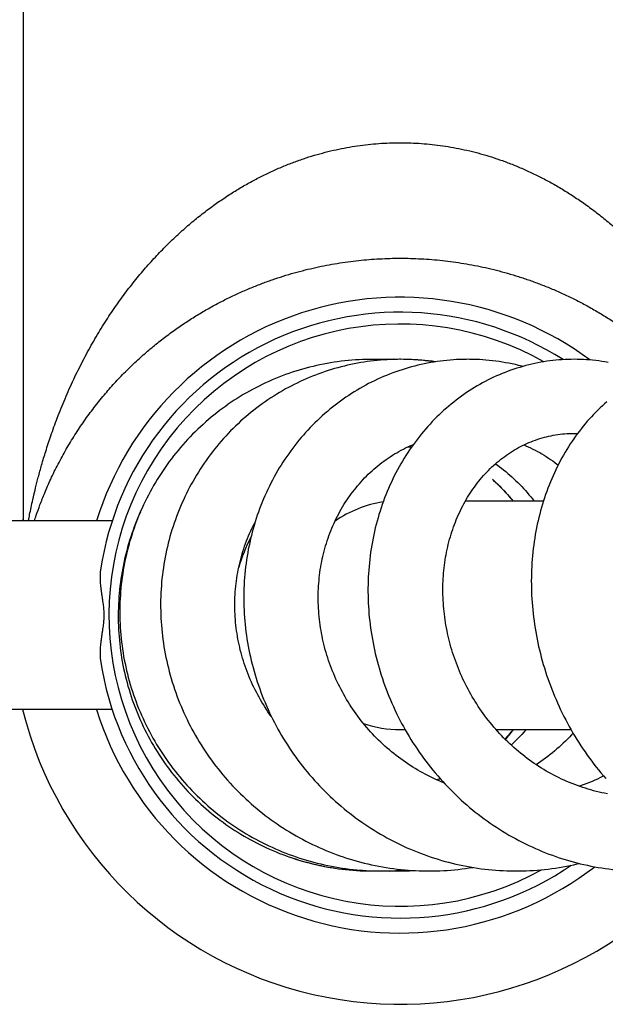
# Model space of a CAD drawing. Header units: millimetres. Extents: x 160 to 318, y 73 to 291.
# Tile 67 of 129: x 272.17 to 276.52, y 89.94 to 97.25. Entities that reach past the tile are written whole.
import ezdxf

# ---------------------------------------------------------------- set-up
doc = ezdxf.new("R2010")
doc.units = ezdxf.units.MM
doc.header["$LTSCALE"] = 30.734
doc.layers.get('0').update_dxf_attribs({"linetype": 'CONTINUOUS'})

msp = doc.modelspace()

# ---------------------------------------------------------------- linework, layer by layer
at = {"color": 7, "linetype": 'Continuous'}
for p, q in [((272.197, 98.3011), (272.197, 93.5311)), ((274.4281, 94.6961), (274.4015, 94.6907)), ((274.454, 94.701), (274.4275, 94.696)), ((274.48, 94.7055), (274.4536, 94.7009)), ((274.5061, 94.7096), (274.4797, 94.7055)), ((274.5853, 94.72), (274.5586, 94.7169)), ((274.6119, 94.7227), (274.585, 94.7199)), ((274.6386, 94.725), (274.6114, 94.7226)), ((274.6653, 94.7269), (274.6378, 94.7249)), ((274.692, 94.7285), (274.6643, 94.7269)), ((274.7174, 94.7296), (274.6908, 94.7284)), ((274.8132, 94.731), (274.8005, 94.731)), ((274.8558, 94.731), (274.8345, 94.7309)), ((274.9959, 94.7311), (274.9905, 94.7311)), ((275.0211, 94.731), (274.9959, 94.7311)), ((275.0477, 94.7304), (275.0211, 94.731)), ((275.0469, 94.7304), (275.0243, 94.7308)), ((275.0743, 94.7295), (275.0469, 94.7304)), ((275.0687, 94.7296), (275.048, 94.7303)), ((275.1009, 94.7282), (275.0737, 94.7295)), ((275.1272, 94.7266), (275.1005, 94.7283)), ((275.4821, 93.6811), (276.0611, 93.6811)), ((272.8586, 93.5311), (266.867, 93.5311)), ((272.8586, 92.1311), (266.867, 92.1311)), ((274.997, 91.9811), (275.0333, 91.9811)), ((275.7089, 91.9811), (276.2648, 91.9811)), ((275.3187, 91.5891), (275.3156, 91.5877)), ((274.8057, 90.9312), (274.8244, 90.9315)), ((274.816, 90.9313), (274.8361, 90.9312)), ((274.8361, 90.9312), (274.8468, 90.9313)), ((274.8661, 90.9313), (274.8787, 90.9312)), ((274.9953, 90.9362), (275.003, 90.9368))]:
    msp.add_line(p, q, dxfattribs=at)
for points in [[(275.4983, 94.7311), (275.4885, 94.731), (275.4642, 94.7307), (275.44, 94.73), (275.4158, 94.7289), (275.3916, 94.7275), (275.3675, 94.7257), (275.3435, 94.7235), (275.3194, 94.7209), (275.2954, 94.718), (275.2714, 94.7147), (275.2475, 94.711), (275.2235, 94.707), (275.1996, 94.7026), (275.1757, 94.6978), (275.1519, 94.6926), (275.1281, 94.6871), (275.1044, 94.6812), (275.0808, 94.675), (275.0572, 94.6683), (275.0337, 94.6614), (275.0104, 94.654), (274.9871, 94.6463), (274.964, 94.6383), (274.941, 94.6299), (274.9181, 94.6211), (274.8954, 94.612), (274.8728, 94.6026), (274.8503, 94.5928), (274.8281, 94.5827), (274.806, 94.5723), (274.7841, 94.5615), (274.7623, 94.5505), (274.7407, 94.5391), (274.7193, 94.5273), (274.6981, 94.5152), (274.677, 94.5028), (274.6561, 94.4901), (274.6354, 94.477), (274.6148, 94.4636), (274.5943, 94.4498), (274.5741, 94.4358), (274.554, 94.4213), (274.534, 94.4066), (274.5143, 94.3915), (274.4947, 94.3761), (274.4754, 94.3604), (274.4563, 94.3444), (274.4373, 94.328), (274.4187, 94.3114), (274.4002, 94.2945), (274.382, 94.2773), (274.364, 94.2598), (274.3462, 94.2421), (274.3288, 94.224), (274.3115, 94.2058), (274.2946, 94.1872), (274.2779, 94.1684), (274.2615, 94.1494), (274.2454, 94.1302), (274.2296, 94.1107), (274.2141, 94.0909), (274.1988, 94.071), (274.1838, 94.0508), (274.1691, 94.0303), (274.1547, 94.0096), (274.1405, 93.9886), (274.1266, 93.9673), (274.1129, 93.9458), (274.0996, 93.9241), (274.0865, 93.902), (274.0737, 93.8798), (274.0612, 93.8573), (274.0491, 93.8346), (274.0372, 93.8117), (274.0256, 93.7886), (274.0143, 93.7653), (274.0034, 93.7418), (273.9928, 93.7181), (273.9825, 93.6942), (273.9725, 93.6702), (273.9629, 93.646), (273.9536, 93.6217), (273.9447, 93.5972), (273.9361, 93.5726), (273.9278, 93.5478), (273.92, 93.523), (273.9124, 93.4981), (273.9052, 93.473), (273.8984, 93.4479), (273.8919, 93.4227), (273.8858, 93.3973), (273.88, 93.3718), (273.8745, 93.3462), (273.8694, 93.3204), (273.8647, 93.2945), (273.8603, 93.2684), (273.8562, 93.2422), (273.8525, 93.2159), (273.8492, 93.1895), (273.8462, 93.163), (273.8436, 93.1365), (273.8414, 93.1098), (273.8395, 93.0831), (273.838, 93.0563), (273.8368, 93.0295), (273.836, 93.0026), (273.8356, 92.9757), (273.8356, 92.9488), (273.8359, 92.9219), (273.8366, 92.895), (273.8376, 92.8681), (273.839, 92.8412), (273.8408, 92.8144), (273.843, 92.7876), (273.8455, 92.7608), (273.8484, 92.7341), (273.8516, 92.7074), (273.8553, 92.6807), (273.8592, 92.6541), (273.8636, 92.6275), (273.8683, 92.6009), (273.8734, 92.5743), (273.8788, 92.5478), (273.8847, 92.5212), (273.8909, 92.4947), (273.8975, 92.4682), (273.9044, 92.4418), (273.9117, 92.4154), (273.9194, 92.3891), (273.9274, 92.3628), (273.9358, 92.3367), (273.9446, 92.3106), (273.9537, 92.2847), (273.9631, 92.2588), (273.9729, 92.2331), (273.9831, 92.2075), (273.9936, 92.1821), (274.0044, 92.1568), (274.0156, 92.1317), (274.027, 92.1067), (274.0389, 92.0819), (274.051, 92.0573), (274.0634, 92.0329), (274.0762, 92.0087), (274.0893, 91.9847), (274.1027, 91.9608), (274.1164, 91.9372), (274.1304, 91.9137), (274.1448, 91.8903), (274.1595, 91.8672), (274.1746, 91.8442), (274.1899, 91.8213), (274.2056, 91.7987), (274.2217, 91.7762), (274.238, 91.7539), (274.2547, 91.7318), (274.2716, 91.7099), (274.2889, 91.6882), (274.3065, 91.6667), (274.3243, 91.6455), (274.3424, 91.6245), (274.3609, 91.6038), (274.3795, 91.5833), (274.3985, 91.5631), (274.4177, 91.5431), (274.4372, 91.5235), (274.4569, 91.5041), (274.4768, 91.485), (274.497, 91.4661), (274.5173, 91.4476), (274.5379, 91.4294), (274.5588, 91.4115), (274.5798, 91.3939), (274.601, 91.3766), (274.6225, 91.3596), (274.6442, 91.3429), (274.6662, 91.3265), (274.6884, 91.3103), (274.7109, 91.2944), (274.7336, 91.2788), (274.7565, 91.2635), (274.7797, 91.2484), (274.8031, 91.2337), (274.8267, 91.2193), (274.8504, 91.2052), (274.8744, 91.1915), (274.8986, 91.178), (274.9229, 91.1649), (274.9475, 91.1521), (274.9721, 91.1397), (274.997, 91.1276), (275.0219, 91.1158), (275.047, 91.1044), (275.0723, 91.0934), (275.0976, 91.0827), (275.1231, 91.0724), (275.1486, 91.0624), (275.1743, 91.0528), (275.2, 91.0436)], [(274.9959, 94.7311), (274.9757, 94.7309), (274.9507, 94.7305), (274.9258, 94.7296), (274.901, 94.7285), (274.8761, 94.7269), (274.8513, 94.725), (274.8266, 94.7228), (274.8019, 94.7202), (274.7773, 94.7173), (274.7527, 94.714), (274.7282, 94.7104), (274.7037, 94.7064), (274.6793, 94.7021), (274.655, 94.6974), (274.6307, 94.6924), (274.6065, 94.687), (274.5823, 94.6813), (274.5582, 94.6753), (274.5342, 94.6689), (274.5102, 94.6621), (274.4864, 94.655), (274.4626, 94.6476), (274.4389, 94.6398), (274.4153, 94.6317), (274.3919, 94.6233), (274.3686, 94.6145), (274.3454, 94.6054), (274.3223, 94.596), (274.2994, 94.5863), (274.2766, 94.5762), (274.254, 94.5658), (274.2316, 94.5551), (274.2094, 94.5442), (274.1873, 94.5329), (274.1669, 94.5221)], [(274.5588, 94.7169), (274.5323, 94.7135), (274.506, 94.7097)], [(274.8945, 94.7281), (274.8765, 94.729), (274.85, 94.73), (274.8235, 94.7307), (274.797, 94.731), (274.7704, 94.7309), (274.7439, 94.7305), (274.7174, 94.7296)], [(276.2875, 94.7311), (276.2657, 94.7309), (276.243, 94.7304), (276.2204, 94.7294), (276.1977, 94.7282), (276.1751, 94.7265), (276.1526, 94.7245), (276.1301, 94.7221), (276.1076, 94.7194), (276.0851, 94.7163), (276.0627, 94.7128), (276.0403, 94.7089), (276.0179, 94.7047), (275.9955, 94.7001), (275.9732, 94.6951), (275.951, 94.6898), (275.9287, 94.6841), (275.9066, 94.678), (275.8846, 94.6716), (275.8626, 94.6648), (275.8407, 94.6577), (275.8189, 94.6502), (275.7972, 94.6423), (275.7757, 94.6341), (275.7542, 94.6255), (275.7329, 94.6166), (275.7117, 94.6074), (275.6907, 94.5978), (275.6698, 94.5879), (275.6491, 94.5776), (275.6286, 94.567), (275.6082, 94.5561), (275.588, 94.5449), (275.5679, 94.5333), (275.548, 94.5214), (275.5283, 94.5092), (275.5087, 94.4966), (275.4893, 94.4837), (275.47, 94.4705), (275.4508, 94.4569), (275.4318, 94.4429), (275.413, 94.4286), (275.3943, 94.414), (275.3758, 94.3991), (275.3575, 94.3838), (275.3394, 94.3682), (275.3215, 94.3523), (275.3038, 94.3361), (275.2863, 94.3196), (275.269, 94.3028), (275.252, 94.2856), (275.2351, 94.2682), (275.2185, 94.2505), (275.2022, 94.2325), (275.1861, 94.2143), (275.1702, 94.1958), (275.1546, 94.177), (275.1393, 94.158), (275.1243, 94.1388), (275.1095, 94.1193), (275.095, 94.0995), (275.0808, 94.0795), (275.0668, 94.0593), (275.0532, 94.0388), (275.0397, 94.018), (275.0266, 93.997), (275.0137, 93.9757), (275.0011, 93.9541), (274.9887, 93.9323), (274.9766, 93.9102), (274.9648, 93.8879), (274.9533, 93.8654), (274.9421, 93.8426), (274.9312, 93.8195), (274.9206, 93.7963), (274.9103, 93.7729), (274.9003, 93.7493), (274.8906, 93.7254), (274.8813, 93.7014), (274.8723, 93.6773), (274.8636, 93.653), (274.8552, 93.6285), (274.8472, 93.6039), (274.8395, 93.5792), (274.8322, 93.5543), (274.8252, 93.5293), (274.8185, 93.5042), (274.8121, 93.4789), (274.8062, 93.4536), (274.8005, 93.428), (274.7952, 93.4024), (274.7902, 93.3766), (274.7856, 93.3507), (274.7814, 93.3247), (274.7774, 93.2986), (274.7739, 93.2723), (274.7707, 93.2459), (274.7678, 93.2194), (274.7653, 93.1928), (274.7631, 93.1661), (274.7613, 93.1394), (274.7598, 93.1125), (274.7587, 93.0856), (274.758, 93.0586), (274.7576, 93.0316), (274.7576, 93.0045), (274.758, 92.9774), (274.7587, 92.9503), (274.7597, 92.9232), (274.7611, 92.896), (274.7629, 92.8689), (274.7651, 92.8418), (274.7676, 92.8147), (274.7704, 92.7877), (274.7737, 92.7607), (274.7772, 92.7337), (274.7812, 92.7068), (274.7854, 92.68), (274.7901, 92.6531), (274.7951, 92.6263), (274.8005, 92.5995), (274.8062, 92.5727), (274.8123, 92.5459), (274.8187, 92.5192), (274.8256, 92.4924), (274.8327, 92.4658), (274.8403, 92.4391), (274.8482, 92.4125), (274.8564, 92.386), (274.8651, 92.3596), (274.874, 92.3333), (274.8833, 92.307), (274.893, 92.2809), (274.903, 92.2549), (274.9133, 92.229), (274.924, 92.2032), (274.935, 92.1776), (274.9463, 92.1522), (274.958, 92.1269), (274.9699, 92.1018), (274.9822, 92.0768), (274.9948, 92.0521), (275.0077, 92.0275), (275.021, 92.0031), (275.0345, 91.9789), (275.0483, 91.9549), (275.0625, 91.9311), (275.077, 91.9074), (275.0918, 91.8839), (275.1069, 91.8606), (275.1223, 91.8375), (275.1381, 91.8145), (275.1541, 91.7918), (275.1705, 91.7692), (275.1872, 91.7468), (275.2042, 91.7246), (275.2215, 91.7026), (275.2391, 91.6808), (275.257, 91.6593), (275.2751, 91.638), (275.2935, 91.617), (275.3122, 91.5962), (275.3311, 91.5757), (275.3503, 91.5554), (275.3697, 91.5354), (275.3894, 91.5157), (275.4093, 91.4963), (275.4294, 91.4772), (275.4498, 91.4584), (275.4703, 91.4399), (275.4911, 91.4217), (275.512, 91.4039), (275.5332, 91.3863), (275.5546, 91.369), (275.5761, 91.3521), (275.598, 91.3354), (275.62, 91.319), (275.6423, 91.3029), (275.6649, 91.287), (275.6876, 91.2715), (275.7106, 91.2562), (275.7338, 91.2413), (275.7572, 91.2267), (275.7807, 91.2123), (275.8045, 91.1984), (275.8285, 91.1847), (275.8526, 91.1713), (275.8769, 91.1584), (275.9013, 91.1457), (275.9259, 91.1334), (275.9506, 91.1214), (275.9755, 91.1098), (276.0004, 91.0986), (276.0255, 91.0877), (276.0507, 91.0771), (276.0759, 91.067), (276.1013, 91.0572), (276.1268, 91.0478), (276.1523, 91.0387), (276.1779, 91.03)], [(274.8697, 94.7302), (274.8427, 94.7308), (274.8132, 94.731)], [(274.9268, 94.7297), (274.9122, 94.7302), (274.8852, 94.7308), (274.8558, 94.731)], [(274.9065, 94.7287), (274.8968, 94.7292), (274.8697, 94.7302)], [(274.949, 94.7304), (274.9278, 94.7309), (274.901, 94.7311), (274.8742, 94.7309), (274.8719, 94.7309)], [(274.9439, 94.7302), (274.9279, 94.7306), (274.9008, 94.7308), (274.8871, 94.7308)], [(274.9721, 94.7309), (274.9706, 94.7309), (274.9438, 94.7311), (274.918, 94.731)], [(274.9959, 94.731), (274.9863, 94.7311), (274.9621, 94.731)], [(275.1053, 94.7277), (275.0796, 94.7291), (275.0538, 94.7301), (275.0281, 94.7308), (275.0025, 94.7311)], [(275.1227, 94.7268), (275.0957, 94.7284), (275.0687, 94.7296)], [(275.2539, 94.712), (275.2339, 94.7149), (275.2082, 94.7182), (275.1825, 94.7211), (275.1568, 94.7237), (275.131, 94.7259), (275.1053, 94.7277)], [(275.2593, 94.7128), (275.2569, 94.7132), (275.2302, 94.7167), (275.2034, 94.7198), (275.1765, 94.7225), (275.1496, 94.7249), (275.1227, 94.7268)], [(275.2595, 94.7129), (275.2336, 94.7163), (275.2071, 94.7195), (275.1805, 94.7222), (275.1539, 94.7246), (275.1272, 94.7266)], [(275.907, 94.6781), (275.8998, 94.68), (275.876, 94.686), (275.8521, 94.6916), (275.8281, 94.6968), (275.804, 94.7016), (275.7798, 94.7061), (275.7556, 94.7103), (275.7313, 94.714), (275.7069, 94.7174), (275.6826, 94.7204), (275.6582, 94.723), (275.6337, 94.7253), (275.6093, 94.7272), (275.5849, 94.7287), (275.5604, 94.7299), (275.536, 94.7306), (275.5116, 94.731), (275.4983, 94.7311)], [(276.5396, 94.7084), (276.5169, 94.7123), (276.4941, 94.7158), (276.4713, 94.719), (276.4485, 94.7218), (276.4256, 94.7243), (276.4028, 94.7263), (276.3799, 94.728), (276.357, 94.7293), (276.3342, 94.7303), (276.3113, 94.7309), (276.2875, 94.7311)], [(274.4015, 94.6907), (274.3755, 94.6851), (274.3496, 94.679), (274.3238, 94.6726), (274.2981, 94.6658), (274.2725, 94.6587), (274.2469, 94.6511), (274.2214, 94.6432), (274.196, 94.635), (274.1707, 94.6263), (274.1456, 94.6173), (274.1205, 94.608), (274.0955, 94.5982), (274.0707, 94.5882), (274.0461, 94.5777), (274.0216, 94.567), (273.9972, 94.5558), (273.973, 94.5444), (273.949, 94.5326), (273.9252, 94.5204), (273.9016, 94.508), (273.8782, 94.4952), (273.855, 94.4821), (273.832, 94.4687), (273.8092, 94.455), (273.7867, 94.4409), (273.7644, 94.4266), (273.7423, 94.412), (273.7204, 94.397), (273.6988, 94.3817), (273.6773, 94.3662), (273.6561, 94.3503), (273.635, 94.334), (273.6142, 94.3175), (273.5935, 94.3006), (273.5731, 94.2834), (273.5529, 94.2659), (273.533, 94.2481), (273.5133, 94.2301), (273.4938, 94.2117), (273.4746, 94.193), (273.4557, 94.1741), (273.437, 94.1549), (273.4186, 94.1354), (273.4005, 94.1157), (273.3827, 94.0958), (273.3652, 94.0756), (273.348, 94.0552), (273.3311, 94.0345), (273.3145, 94.0137), (273.2982, 93.9926), (273.2822, 93.9713), (273.2666, 93.9498), (273.2512, 93.9281), (273.2362, 93.9062), (273.2215, 93.884), (273.2071, 93.8617), (273.193, 93.8391), (273.1793, 93.8164), (273.1659, 93.7934), (273.1527, 93.7702), (273.14, 93.7468), (273.1275, 93.7232), (273.1153, 93.6994), (273.1035, 93.6754), (273.092, 93.6512), (273.0808, 93.6268), (273.07, 93.6023), (273.0595, 93.5775), (273.0494, 93.5527), (273.0396, 93.5277), (273.0302, 93.5025), (273.0212, 93.4772), (273.0125, 93.4518), (273.0041, 93.4263), (272.9962, 93.4007), (272.9886, 93.375), (272.9814, 93.3492), (272.9745, 93.3234), (272.968, 93.2975), (272.9619, 93.2715), (272.9562, 93.2454), (272.9509, 93.2193), (272.9459, 93.1931), (272.9413, 93.1668), (272.9371, 93.1404), (272.9332, 93.114), (272.9298, 93.0875), (272.9267, 93.0609), (272.9239, 93.0343), (272.9216, 93.0076), (272.9196, 92.9809), (272.918, 92.9541), (272.9168, 92.9273), (272.9159, 92.9004), (272.9155, 92.8735), (272.9154, 92.8465), (272.9157, 92.8196), (272.9164, 92.7926), (272.9174, 92.7657), (272.9189, 92.7387), (272.9207, 92.7118), (272.9229, 92.6849), (272.9255, 92.6581), (272.9285, 92.6313), (272.9318, 92.6047), (272.9355, 92.578), (272.9396, 92.5515), (272.944, 92.5251), (272.9488, 92.4987), (272.954, 92.4725), (272.9596, 92.4463), (272.9655, 92.4202), (272.9718, 92.3942), (272.9785, 92.3682), (272.9856, 92.3423), (272.993, 92.3165), (273.0008, 92.2907), (273.009, 92.265), (273.0175, 92.2394), (273.0264, 92.2139), (273.0357, 92.1885), (273.0454, 92.1632), (273.0554, 92.138), (273.0658, 92.113), (273.0765, 92.0881), (273.0876, 92.0633), (273.099, 92.0387), (273.1108, 92.0143), (273.1229, 91.9901), (273.1353, 91.966), (273.1481, 91.9421), (273.1612, 91.9184), (273.1746, 91.895), (273.1883, 91.8717), (273.2024, 91.8486), (273.2167, 91.8258), (273.2314, 91.8032), (273.2464, 91.7808), (273.2617, 91.7586), (273.2773, 91.7366), (273.2933, 91.7149), (273.3095, 91.6934), (273.326, 91.672), (273.3429, 91.6509), (273.3601, 91.63), (273.3776, 91.6093), (273.3955, 91.5888), (273.4136, 91.5686), (273.4321, 91.5485), (273.4508, 91.5288), (273.4698, 91.5092), (273.4891, 91.49), (273.5087, 91.471), (273.5285, 91.4523), (273.5486, 91.4338), (273.5689, 91.4157), (273.5895, 91.3978), (273.6104, 91.3803), (273.6314, 91.363), (273.6527, 91.3461), (273.6742, 91.3295), (273.6959, 91.3132), (273.7178, 91.2972), (273.7398, 91.2815), (273.7621, 91.2662), (273.7846, 91.2512), (273.8073, 91.2365), (273.8302, 91.2221), (273.8533, 91.2081), (273.8767, 91.1943), (273.9002, 91.1809), (273.924, 91.1678), (273.948, 91.155), (273.9722, 91.1425), (273.9966, 91.1303), (274.0212, 91.1185), (274.046, 91.107)], [(274.1669, 94.5221), (274.1463, 94.5108), (274.1241, 94.4983), (274.102, 94.4854), (274.0801, 94.4722), (274.0584, 94.4586), (274.0368, 94.4447), (274.0154, 94.4305), (273.9942, 94.4159), (273.9732, 94.401), (273.9524, 94.3858), (273.9317, 94.3703), (273.9113, 94.3544), (273.8911, 94.3383), (273.8711, 94.3219), (273.8514, 94.3051), (273.8318, 94.2881), (273.8126, 94.2708), (273.7936, 94.2532), (273.7748, 94.2354), (273.7563, 94.2173), (273.7381, 94.1989), (273.7202, 94.1803), (273.7025, 94.1614), (273.6852, 94.1423), (273.6681, 94.123), (273.6513, 94.1034), (273.6348, 94.0835), (273.6185, 94.0635), (273.6026, 94.0432), (273.5869, 94.0226), (273.5716, 94.0018), (273.5565, 93.9807), (273.5416, 93.9594), (273.5271, 93.9379), (273.5129, 93.9161), (273.4989, 93.8941), (273.4853, 93.8718), (273.4719, 93.8494), (273.4588, 93.8267), (273.4461, 93.8037), (273.4337, 93.7806), (273.4216, 93.7573), (273.4098, 93.7338), (273.3983, 93.7101), (273.3872, 93.6863), (273.3764, 93.6623), (273.366, 93.6381), (273.3559, 93.6138), (273.3461, 93.5894), (273.3368, 93.5649), (273.3277, 93.5402), (273.319, 93.5154), (273.3107, 93.4905), (273.3028, 93.4656), (273.2952, 93.4405), (273.2879, 93.4153), (273.281, 93.39), (273.2745, 93.3646), (273.2683, 93.339), (273.2625, 93.3133), (273.257, 93.2875), (273.2518, 93.2616), (273.2471, 93.2355), (273.2427, 93.2093), (273.2386, 93.183), (273.2349, 93.1566), (273.2316, 93.1301), (273.2286, 93.1036), (273.226, 93.077), (273.2238, 93.0503), (273.222, 93.0236), (273.2205, 92.9969), (273.2194, 92.9701), (273.2187, 92.9433), (273.2183, 92.9165), (273.2184, 92.8897), (273.2188, 92.863), (273.2195, 92.8362), (273.2207, 92.8095), (273.2222, 92.7828), (273.2241, 92.7562), (273.2263, 92.7296), (273.2289, 92.703), (273.2319, 92.6765), (273.2353, 92.65), (273.239, 92.6235), (273.2432, 92.5971), (273.2476, 92.5706), (273.2525, 92.5442), (273.2577, 92.5178), (273.2634, 92.4915), (273.2693, 92.4652), (273.2757, 92.4389), (273.2824, 92.4126), (273.2895, 92.3865), (273.297, 92.3604), (273.3048, 92.3344), (273.313, 92.3084), (273.3216, 92.2826), (273.3305, 92.2569), (273.3398, 92.2314), (273.3494, 92.2059), (273.3594, 92.1806), (273.3697, 92.1554), (273.3803, 92.1304), (273.3913, 92.1056), (273.4026, 92.081), (273.4143, 92.0565), (273.4262, 92.0322), (273.4385, 92.0081), (273.4511, 91.9842), (273.4641, 91.9604), (273.4773, 91.9369), (273.491, 91.9134), (273.5049, 91.8902), (273.5192, 91.8671), (273.5338, 91.8442), (273.5488, 91.8214), (273.5641, 91.7988), (273.5797, 91.7764), (273.5957, 91.7542), (273.6119, 91.7322), (273.6285, 91.7104), (273.6454, 91.6888), (273.6626, 91.6674), (273.6801, 91.6462), (273.6979, 91.6253), (273.716, 91.6046), (273.7343, 91.5842), (273.7529, 91.5641), (273.7718, 91.5442), (273.791, 91.5245), (273.8103, 91.5052), (273.83, 91.4861), (273.8499, 91.4674), (273.87, 91.4489), (273.8903, 91.4307), (273.9108, 91.4129), (273.9316, 91.3953), (273.9526, 91.378), (273.9739, 91.361), (273.9954, 91.3443), (274.0172, 91.3278), (274.0392, 91.3117), (274.0615, 91.2958), (274.084, 91.2802), (274.1067, 91.2649), (274.1297, 91.2499), (274.1529, 91.2352), (274.1763, 91.2208), (274.1999, 91.2067), (274.2237, 91.1929), (274.2477, 91.1795), (274.272, 91.1664), (274.2963, 91.1536), (274.3209, 91.1411), (274.3456, 91.129), (274.3705, 91.1172), (274.3955, 91.1058), (274.4206, 91.0948), (274.4458, 91.0841), (274.4712, 91.0737), (274.4966, 91.0637), (274.5222, 91.0541), (274.5479, 91.0448), (274.5736, 91.0359), (274.5995, 91.0274), (274.6255, 91.0192), (274.6515, 91.0114), (274.6777, 91.004), (274.704, 90.9969), (274.7305, 90.9901), (274.7571, 90.9837), (274.7838, 90.9776), (274.8106, 90.9719), (274.8376, 90.9666), (274.8646, 90.9617), (274.8917, 90.9571), (274.9189, 90.9528), (274.9462, 90.949), (274.9735, 90.9455), (275.0008, 90.9424), (275.0282, 90.9397), (275.0556, 90.9373), (275.0831, 90.9354), (275.1105, 90.9338), (275.1379, 90.9326), (275.1654, 90.9317), (275.1928, 90.9313), (275.2126, 90.9312)], [(276.5311, 94.4157), (276.5142, 94.4008), (276.4975, 94.3857), (276.481, 94.3701), (276.4646, 94.3543), (276.4485, 94.3382), (276.4326, 94.3217), (276.4168, 94.305), (276.4014, 94.288), (276.3861, 94.2707), (276.3711, 94.2531), (276.3563, 94.2353), (276.3417, 94.2172), (276.3273, 94.1987), (276.3132, 94.18), (276.2994, 94.161), (276.2857, 94.1418), (276.2723, 94.1222), (276.2591, 94.1023), (276.2462, 94.0822), (276.2335, 94.0618), (276.2211, 94.0411), (276.2089, 94.0201), (276.197, 93.9989), (276.1853, 93.9774), (276.174, 93.9557), (276.1629, 93.9338), (276.1521, 93.9116), (276.1415, 93.8892), (276.1313, 93.8666), (276.1214, 93.8438), (276.1117, 93.8208), (276.1024, 93.7976), (276.0934, 93.7743), (276.0847, 93.7507), (276.0763, 93.727), (276.0682, 93.7032), (276.0604, 93.6791), (276.0529, 93.6549), (276.0458, 93.6305), (276.0389, 93.6059), (276.0324, 93.5811), (276.0262, 93.5561), (276.0203, 93.531), (276.0147, 93.5057), (276.0094, 93.4803), (276.0045, 93.4548), (275.9999, 93.4291), (275.9956, 93.4032), (275.9916, 93.3773), (275.988, 93.3512), (275.9847, 93.3251), (275.9818, 93.2988), (275.9792, 93.2725), (275.9769, 93.2461), (275.9749, 93.2196), (275.9733, 93.1931), (275.9721, 93.1665), (275.9712, 93.1398), (275.9706, 93.1131), (275.9703, 93.0863), (275.9704, 93.0595), (275.9709, 93.0326), (275.9717, 93.0057), (275.9728, 92.9787), (275.9743, 92.9517), (275.9761, 92.9246), (275.9783, 92.8975), (275.9808, 92.8704), (275.9836, 92.8432), (275.9868, 92.816), (275.9904, 92.7889), (275.9942, 92.7617), (275.9985, 92.7346), (276.003, 92.7075), (276.0079, 92.6804), (276.0132, 92.6534), (276.0187, 92.6264), (276.0246, 92.5995), (276.0309, 92.5727), (276.0375, 92.5459), (276.0444, 92.5192), (276.0516, 92.4925), (276.0592, 92.4659), (276.0672, 92.4394), (276.0754, 92.413), (276.084, 92.3866), (276.0929, 92.3603), (276.1022, 92.3341), (276.1118, 92.308), (276.1217, 92.2819), (276.132, 92.256), (276.1426, 92.2301), (276.1535, 92.2044), (276.1647, 92.1788), (276.1763, 92.1533), (276.1881, 92.128), (276.2003, 92.1028), (276.2128, 92.0778), (276.2255, 92.053), (276.2386, 92.0284), (276.252, 92.0039), (276.2656, 91.9797), (276.2796, 91.9556), (276.2938, 91.9318), (276.3083, 91.9081), (276.3231, 91.8846), (276.3382, 91.8613), (276.3536, 91.8381), (276.3694, 91.8151), (276.3854, 91.7923), (276.4017, 91.7697), (276.4183, 91.7473), (276.4352, 91.7251), (276.4524, 91.7031), (276.4698, 91.6814), (276.4875, 91.6599), (276.5054, 91.6386), (276.5236, 91.6176)], [(276.5352, 91.5045), (276.5144, 91.5085), (276.4938, 91.5128), (276.4732, 91.5175), (276.4527, 91.5224), (276.4323, 91.5277), (276.412, 91.5332), (276.3918, 91.5391), (276.3717, 91.5453), (276.3517, 91.5517), (276.3318, 91.5585), (276.3119, 91.5656), (276.2922, 91.5729), (276.2726, 91.5806), (276.253, 91.5886), (276.2336, 91.5969), (276.2142, 91.6055), (276.1949, 91.6143), (276.1758, 91.6235), (276.1567, 91.633), (276.1377, 91.6428), (276.1189, 91.6528), (276.1003, 91.6631), (276.0817, 91.6737), (276.0634, 91.6846), (276.0452, 91.6957), (276.0271, 91.7071), (276.0093, 91.7187), (275.9916, 91.7306), (275.9741, 91.7427), (275.9568, 91.7551), (275.9397, 91.7677), (275.9228, 91.7805), (275.9061, 91.7935), (275.8896, 91.8068), (275.8734, 91.8202), (275.8573, 91.8339), (275.8414, 91.8479), (275.8257, 91.8621), (275.8101, 91.8765), (275.7947, 91.8912), (275.7795, 91.9061), (275.7644, 91.9213), (275.7496, 91.9366), (275.735, 91.9522), (275.7205, 91.968), (275.7063, 91.984), (275.6923, 92.0002), (275.6785, 92.0166), (275.6649, 92.0332), (275.6516, 92.0499), (275.6385, 92.0668), (275.6257, 92.0839), (275.6131, 92.1012), (275.6007, 92.1185), (275.5886, 92.1361), (275.5767, 92.1537), (275.5652, 92.1715), (275.5538, 92.1894), (275.5427, 92.2075), (275.5319, 92.2257), (275.5213, 92.244), (275.511, 92.2625), (275.5009, 92.2811), (275.491, 92.2998), (275.4815, 92.3187), (275.4721, 92.3376), (275.463, 92.3568), (275.4542, 92.376), (275.4456, 92.3954), (275.4372, 92.4149), (275.4291, 92.4345), (275.4213, 92.4543), (275.4137, 92.4741), (275.4064, 92.494), (275.3994, 92.5139), (275.3926, 92.534), (275.3862, 92.5541), (275.38, 92.5742), (275.374, 92.5944), (275.3684, 92.6146), (275.363, 92.6348), (275.358, 92.655), (275.3532, 92.6753), (275.3487, 92.6955), (275.3444, 92.7158), (275.3405, 92.7361), (275.3368, 92.7564), (275.3334, 92.7768), (275.3302, 92.7972), (275.3274, 92.8176), (275.3248, 92.838), (275.3225, 92.8585), (275.3204, 92.879), (275.3187, 92.8996), (275.3172, 92.9201), (275.316, 92.9406), (275.3151, 92.9611), (275.3144, 92.9816), (275.3141, 93.002), (275.314, 93.0224), (275.3141, 93.0427), (275.3146, 93.063), (275.3153, 93.0833), (275.3164, 93.1034), (275.3176, 93.1235), (275.3192, 93.1434), (275.321, 93.1633), (275.3231, 93.1831), (275.3255, 93.2027), (275.3281, 93.2222), (275.331, 93.2416), (275.3341, 93.261), (275.3376, 93.2803), (275.3413, 93.2995), (275.3452, 93.3186), (275.3495, 93.3377), (275.354, 93.3566), (275.3588, 93.3755), (275.3638, 93.3943), (275.3691, 93.413), (275.3747, 93.4315), (275.3805, 93.4499), (275.3866, 93.4682), (275.3929, 93.4863), (275.3995, 93.5043), (275.4063, 93.5222), (275.4134, 93.5398), (275.4207, 93.5573), (275.4283, 93.5747), (275.436, 93.5918), (275.4441, 93.6088), (275.4523, 93.6255), (275.4608, 93.6421), (275.4695, 93.6584), (275.4784, 93.6746), (275.4875, 93.6906), (275.4969, 93.7064), (275.5065, 93.722), (275.5164, 93.7374), (275.5264, 93.7526), (275.5367, 93.7676), (275.5473, 93.7825), (275.5581, 93.7971), (275.5691, 93.8115), (275.5803, 93.8258), (275.5917, 93.8398), (275.6034, 93.8536), (275.6153, 93.8672), (275.6274, 93.8805), (275.6397, 93.8936), (275.6522, 93.9065), (275.6648, 93.9191), (275.6777, 93.9315), (275.6907, 93.9436), (275.704, 93.9554), (275.7174, 93.9669), (275.7309, 93.9782), (275.7446, 93.9892), (275.7585, 93.9999), (275.7725, 94.0103), (275.7866, 94.0204), (275.8009, 94.0302), (275.8154, 94.0397), (275.83, 94.049), (275.8448, 94.058), (275.8598, 94.0667), (275.875, 94.0751), (275.8903, 94.0832), (275.9058, 94.091), (275.9214, 94.0985), (275.9371, 94.1058), (275.953, 94.1127), (275.969, 94.1192), (275.9851, 94.1255), (276.0013, 94.1314), (276.0176, 94.1371), (276.034, 94.1423), (276.0505, 94.1473), (276.067, 94.1519), (276.0835, 94.1562), (276.1002, 94.1601), (276.1169, 94.1637), (276.1336, 94.167), (276.1503, 94.1699), (276.1671, 94.1725), (276.184, 94.1747), (276.2008, 94.1766), (276.2177, 94.1782), (276.2346, 94.1794), (276.2515, 94.1803), (276.2685, 94.1809), (276.2854, 94.1811)], [(276.2854, 94.1811), (276.2916, 94.1811), (276.3088, 94.1808), (276.3137, 94.1807)], [(275.3227, 91.5849), (275.3204, 91.5857), (275.3005, 91.5939), (275.2807, 91.6024), (275.261, 91.6112), (275.2414, 91.6203), (275.2219, 91.6297), (275.2025, 91.6394), (275.1833, 91.6494), (275.1643, 91.6596), (275.1453, 91.6702), (275.1266, 91.681), (275.108, 91.692), (275.0896, 91.7034), (275.0714, 91.715), (275.0534, 91.7268), (275.0355, 91.7389), (275.0179, 91.7512), (275.0004, 91.7638), (274.9832, 91.7766), (274.9662, 91.7896), (274.9493, 91.8029), (274.9327, 91.8164), (274.9163, 91.8302), (274.9, 91.8442), (274.884, 91.8585), (274.8681, 91.8729), (274.8525, 91.8877), (274.837, 91.9026), (274.8218, 91.9178), (274.8068, 91.9332), (274.792, 91.9488), (274.7774, 91.9647), (274.763, 91.9807), (274.7489, 91.997), (274.735, 92.0134), (274.7213, 92.03), (274.7079, 92.0469), (274.6947, 92.0639), (274.6818, 92.081), (274.6691, 92.0983), (274.6568, 92.1158), (274.6446, 92.1334), (274.6328, 92.1512), (274.6212, 92.1691), (274.6099, 92.1871), (274.5989, 92.2052), (274.5882, 92.2235), (274.5777, 92.2419), (274.5675, 92.2605), (274.5576, 92.2792), (274.5479, 92.2981), (274.5384, 92.3171), (274.5293, 92.3363), (274.5203, 92.3556), (274.5117, 92.375), (274.5033, 92.3946), (274.4953, 92.4142), (274.4875, 92.434), (274.4799, 92.4539), (274.4727, 92.4739), (274.4658, 92.4939), (274.4591, 92.5141), (274.4527, 92.5343), (274.4467, 92.5545), (274.4409, 92.5748), (274.4355, 92.5952), (274.4303, 92.6155), (274.4254, 92.6359), (274.4209, 92.6563), (274.4166, 92.6767), (274.4127, 92.6972), (274.409, 92.7176), (274.4057, 92.7381), (274.4026, 92.7586), (274.3998, 92.7792), (274.3974, 92.7998), (274.3952, 92.8204), (274.3933, 92.841), (274.3918, 92.8617), (274.3905, 92.8823), (274.3895, 92.903), (274.3888, 92.9237), (274.3885, 92.9444), (274.3884, 92.9651), (274.3886, 92.9857), (274.3891, 93.0064), (274.39, 93.0269), (274.3911, 93.0475), (274.3925, 93.0679), (274.3942, 93.0883), (274.3962, 93.1086), (274.3985, 93.1288), (274.4011, 93.1489), (274.404, 93.169), (274.4072, 93.1889), (274.4106, 93.2087), (274.4144, 93.2285), (274.4185, 93.2482), (274.4228, 93.2677), (274.4274, 93.2872), (274.4323, 93.3066), (274.4376, 93.3259), (274.4431, 93.3451), (274.4489, 93.3643), (274.455, 93.3834), (274.4613, 93.4023), (274.468, 93.4211), (274.475, 93.4398), (274.4822, 93.4584), (274.4897, 93.4768), (274.4975, 93.4951), (274.5055, 93.5132), (274.5139, 93.5312), (274.5224, 93.549), (274.5313, 93.5667), (274.5404, 93.5841), (274.5498, 93.6014), (274.5594, 93.6184), (274.5692, 93.6353), (274.5793, 93.6519), (274.5896, 93.6684), (274.6002, 93.6846), (274.611, 93.7006), (274.6221, 93.7165), (274.6334, 93.7321), (274.6449, 93.7475), (274.6567, 93.7628), (274.6688, 93.7778), (274.6811, 93.7927), (274.6936, 93.8073), (274.7064, 93.8217), (274.7195, 93.8359), (274.7327, 93.8499), (274.7462, 93.8636), (274.7599, 93.8771), (274.7738, 93.8904), (274.7879, 93.9034), (274.8023, 93.9161), (274.8168, 93.9286), (274.8314, 93.9408), (274.8463, 93.9527), (274.8613, 93.9643), (274.8765, 93.9757), (274.8919, 93.9868), (274.9074, 93.9975), (274.9231, 94.008), (274.9389, 94.0182), (274.9548, 94.0281), (274.9709, 94.0376), (274.9872, 94.0469), (275.0037, 94.056), (275.0203, 94.0647), (275.037, 94.0731), (275.0539, 94.0812), (275.071, 94.0891), (275.0882, 94.0966), (275.095, 94.0994)], [(275.9156, 94.0958), (275.9307, 94.0893), (275.9479, 94.0815), (275.965, 94.0735), (275.9819, 94.0651), (275.9988, 94.0564), (276.0156, 94.0474), (276.0323, 94.0381), (276.0488, 94.0285), (276.0652, 94.0186), (276.0815, 94.0084), (276.0976, 93.998), (276.1135, 93.9872), (276.1293, 93.9762), (276.1449, 93.9649), (276.1604, 93.9534), (276.1693, 93.9465)], [(275.704, 93.9554), (275.7165, 93.9466), (275.7327, 93.9346), (275.7488, 93.9224), (275.7647, 93.9099), (275.7805, 93.8972), (275.796, 93.8842), (275.8114, 93.8709), (275.8265, 93.8574), (275.8414, 93.8437), (275.8561, 93.8297), (275.8706, 93.8155), (275.8849, 93.801), (275.8989, 93.7864), (275.9127, 93.7715), (275.9262, 93.7564), (275.9396, 93.7411), (275.9526, 93.7256), (275.9655, 93.7098), (275.9781, 93.6939), (275.9878, 93.6811)], [(275.681, 93.8399), (275.6964, 93.8258), (275.7117, 93.8116), (275.7267, 93.7971), (275.7415, 93.7824), (275.756, 93.7675), (275.7703, 93.7524), (275.7844, 93.737), (275.7982, 93.7215), (275.8117, 93.7058), (275.825, 93.6899), (275.8321, 93.6811)], [(275.6843, 93.8368), (275.69, 93.8317), (275.7053, 93.8176), (275.7205, 93.8032), (275.7354, 93.7885), (275.75, 93.7736), (275.7645, 93.7586), (275.7787, 93.7432), (275.7927, 93.7277), (275.8064, 93.712), (275.8199, 93.6961), (275.8321, 93.6811)], [(273.0689, 93.5996), (273.0634, 93.5872), (273.0527, 93.5625), (273.0425, 93.5377), (273.0326, 93.5127), (273.023, 93.4876), (273.0139, 93.4625), (273.0051, 93.4372), (272.9966, 93.4119), (272.9886, 93.3865), (272.9809, 93.361), (272.9735, 93.3355), (272.9666, 93.3098), (272.96, 93.284), (272.9537, 93.2581), (272.9478, 93.2321), (272.9423, 93.206), (272.9371, 93.1797), (272.9323, 93.1533), (272.9279, 93.1268), (272.9238, 93.1003), (272.9201, 93.0737), (272.9168, 93.047), (272.9138, 93.0202), (272.9112, 92.9934), (272.909, 92.9666), (272.9072, 92.9397), (272.9058, 92.9128), (272.9047, 92.8859), (272.904, 92.8591), (272.9037, 92.8322), (272.9038, 92.8054), (272.9042, 92.7786), (272.905, 92.7518), (272.9062, 92.7251), (272.9078, 92.6984), (272.9097, 92.6718), (272.912, 92.6452), (272.9147, 92.6186), (272.9178, 92.5922), (272.9212, 92.5657), (272.9251, 92.5393), (272.9292, 92.513), (272.9338, 92.4867), (272.9387, 92.4605), (272.944, 92.4343), (272.9497, 92.4082), (272.9558, 92.3821), (272.9622, 92.3561), (272.969, 92.3301), (272.9762, 92.3043), (272.9837, 92.2786), (272.9916, 92.253), (272.9998, 92.2275), (273.0084, 92.2021), (273.0174, 92.1769), (273.0267, 92.1518), (273.0363, 92.1269), (273.0463, 92.1021), (273.0566, 92.0775), (273.0673, 92.0531), (273.0783, 92.0288), (273.0897, 92.0047), (273.1014, 91.9807), (273.1134, 91.9569), (273.1258, 91.9332), (273.1385, 91.9097), (273.1516, 91.8863), (273.165, 91.8632), (273.1788, 91.8402), (273.1928, 91.8174), (273.2072, 91.7947), (273.2219, 91.7723), (273.2369, 91.7501), (273.2523, 91.7282), (273.2679, 91.7064), (273.2838, 91.6849), (273.3, 91.6637), (273.3165, 91.6427), (273.3333, 91.6219), (273.3503, 91.6015), (273.3676, 91.5812), (273.3852, 91.5613), (273.4031, 91.5416), (273.4212, 91.5221), (273.4396, 91.5029), (273.4584, 91.4839), (273.4774, 91.4652), (273.4967, 91.4467), (273.5162, 91.4285), (273.5361, 91.4106), (273.5562, 91.3929), (273.5765, 91.3755), (273.5971, 91.3584), (273.6179, 91.3416), (273.639, 91.3251), (273.6602, 91.3089), (273.6817, 91.293), (273.7034, 91.2774), (273.7253, 91.2622), (273.7474, 91.2472), (273.7697, 91.2326), (273.7922, 91.2183), (273.8149, 91.2043), (273.8378, 91.1907), (273.8609, 91.1773), (273.8841, 91.1643), (273.9076, 91.1517), (273.9312, 91.1393), (273.9551, 91.1273), (273.9791, 91.1156), (274.0033, 91.1043), (274.0276, 91.0933), (274.0521, 91.0826), (274.0768, 91.0723)], [(274.0409, 92.0778), (274.0399, 92.0791), (274.0276, 92.0964), (274.0155, 92.1138), (274.0037, 92.1314), (273.9922, 92.1491), (273.981, 92.1669), (273.97, 92.1849), (273.9594, 92.203), (273.949, 92.2212), (273.9389, 92.2396), (273.9291, 92.2581), (273.9195, 92.2768), (273.9102, 92.2957), (273.9012, 92.3147), (273.8924, 92.3338), (273.884, 92.3531), (273.8758, 92.3725), (273.8679, 92.3921), (273.8603, 92.4117), (273.8529, 92.4315), (273.8459, 92.4514), (273.8392, 92.4713), (273.8328, 92.4913), (273.8266, 92.5114), (273.8208, 92.5316), (273.8153, 92.5518), (273.8101, 92.5721), (273.8052, 92.5924), (273.8006, 92.6128), (273.7964, 92.6332), (273.7924, 92.6536), (273.7887, 92.6741), (273.7854, 92.6946), (273.7824, 92.7151), (273.7796, 92.7357), (273.7772, 92.7563), (273.7751, 92.7769), (273.7734, 92.7975), (273.7719, 92.8182), (273.7707, 92.8388), (273.7699, 92.8595), (273.7693, 92.8802), (273.7691, 92.901), (273.7692, 92.9217), (273.7696, 92.9424), (273.7703, 92.9631), (273.7714, 92.9838), (273.7727, 93.0044), (273.7743, 93.025), (273.7763, 93.0456), (273.7786, 93.0661), (273.7812, 93.0865), (273.7841, 93.1069), (273.7873, 93.1272), (273.7908, 93.1474), (273.7946, 93.1675), (273.7986, 93.1874), (273.803, 93.2073), (273.8077, 93.227), (273.8127, 93.2467), (273.818, 93.2663), (273.8236, 93.2857), (273.8295, 93.3051), (273.8357, 93.3245), (273.8422, 93.3437), (273.8491, 93.3629), (273.8562, 93.3819), (273.8636, 93.4009), (273.8713, 93.4197), (273.8793, 93.4384), (273.8876, 93.457), (273.8962, 93.4754), (273.9051, 93.4937), (273.9142, 93.5118), (273.9198, 93.5224)], [(275.835, 91.9811), (275.8296, 91.9744), (275.8164, 91.9585), (275.8029, 91.9428), (275.7891, 91.9272), (275.775, 91.9118), (275.7745, 91.9112)], [(275.9304, 91.9811), (275.9278, 91.978), (275.9139, 91.9618), (275.8998, 91.9459), (275.8854, 91.9302), (275.8708, 91.9147), (275.856, 91.8994), (275.8409, 91.8843), (275.8256, 91.8695), (275.8216, 91.8658)], [(276.2801, 91.9547), (276.268, 91.9415), (276.2533, 91.926), (276.2385, 91.9107), (276.2233, 91.8956), (276.2079, 91.8807), (276.1923, 91.866), (276.1764, 91.8515), (276.1603, 91.8373), (276.144, 91.8232), (276.1274, 91.8094), (276.1107, 91.7959), (276.0937, 91.7825), (276.0765, 91.7695), (276.0592, 91.7566), (276.0416, 91.7441), (276.0239, 91.7318), (276.0068, 91.7204)], [(276.5071, 91.6366), (276.4994, 91.6327), (276.4801, 91.6233), (276.4607, 91.6141), (276.4412, 91.6052), (276.4215, 91.5966), (276.4016, 91.5883), (276.3816, 91.5803), (276.3614, 91.5725), (276.3411, 91.5651), (276.327, 91.5602)], [(274.046, 91.107), (274.071, 91.0958), (274.0961, 91.085), (274.1214, 91.0746), (274.1468, 91.0644), (274.1723, 91.0547), (274.198, 91.0453), (274.2238, 91.0362), (274.2498, 91.0276), (274.2758, 91.0193), (274.3019, 91.0113), (274.3281, 91.0038), (274.3544, 90.9966), (274.3807, 90.9898), (274.4071, 90.9833), (274.4335, 90.9773), (274.4601, 90.9716), (274.4866, 90.9663), (274.5133, 90.9614), (274.54, 90.9568), (274.5668, 90.9526), (274.5937, 90.9488), (274.6207, 90.9453), (274.6477, 90.9423), (274.6749, 90.9396), (274.7021, 90.9372), (274.7177, 90.9361)], [(274.0768, 91.0723), (274.1016, 91.0623), (274.1265, 91.0527)], [(274.1265, 91.0527), (274.1516, 91.0434), (274.1768, 91.0345), (274.2021, 91.026), (274.2275, 91.0178), (274.253, 91.01), (274.2786, 91.0025), (274.3042, 90.9955), (274.33, 90.9888), (274.3558, 90.9824), (274.3817, 90.9764), (274.4076, 90.9708), (274.4337, 90.9656), (274.4599, 90.9607), (274.4862, 90.9562)], [(274.1451, 91.0458), (274.17, 91.0369), (274.195, 91.0284), (274.2201, 91.0202), (274.2452, 91.0123), (274.2705, 91.0049), (274.2958, 90.9977), (274.3212, 90.991), (274.3467, 90.9846), (274.3724, 90.9786), (274.3981, 90.9729), (274.4239, 90.9675), (274.4499, 90.9626), (274.476, 90.958), (274.5022, 90.9537), (274.5026, 90.9536)], [(275.2, 91.0436), (275.2258, 91.0347), (275.2517, 91.0262), (275.2778, 91.0181), (275.3039, 91.0103), (275.3301, 91.0028), (275.3565, 90.9958), (275.383, 90.9891), (275.4095, 90.9827), (275.4362, 90.9767), (275.463, 90.9711), (275.4899, 90.9658), (275.5168, 90.9609), (275.5439, 90.9564), (275.571, 90.9522), (275.5982, 90.9484), (275.6255, 90.945), (275.6528, 90.942), (275.6801, 90.9393), (275.7075, 90.937), (275.7349, 90.9351), (275.7622, 90.9336), (275.7896, 90.9324), (275.817, 90.9316), (275.8443, 90.9312), (275.8595, 90.9312)], [(275.8595, 90.9312), (275.8782, 90.9313), (275.9055, 90.9317), (275.9328, 90.9325), (275.9601, 90.9337), (275.9873, 90.9353), (276.0145, 90.9373), (276.0416, 90.9396), (276.0687, 90.9423), (276.0958, 90.9454), (276.1229, 90.9489), (276.1499, 90.9528), (276.177, 90.957), (276.204, 90.9617), (276.231, 90.9667), (276.2579, 90.9721), (276.2848, 90.9778), (276.3116, 90.984), (276.3257, 90.9874)], [(276.1779, 91.03), (276.2036, 91.0217), (276.2294, 91.0137), (276.2553, 91.0061), (276.2813, 90.9989), (276.3074, 90.992), (276.3336, 90.9855), (276.3599, 90.9793), (276.3863, 90.9735), (276.4128, 90.9681), (276.4394, 90.963), (276.4661, 90.9583), (276.4929, 90.9539), (276.5197, 90.95), (276.5466, 90.9464), (276.5735, 90.9432), (276.6005, 90.9403), (276.6274, 90.9379), (276.6544, 90.9358), (276.6814, 90.9341), (276.7084, 90.9328), (276.7354, 90.9319), (276.7623, 90.9313), (276.7879, 90.9312)], [(274.4862, 90.9562), (274.5125, 90.9521), (274.539, 90.9483), (274.5655, 90.9449), (274.592, 90.9419), (274.6187, 90.9392), (274.6453, 90.9369), (274.672, 90.935), (274.6988, 90.9335), (274.7255, 90.9324), (274.7523, 90.9316), (274.779, 90.9312), (274.8057, 90.9312)], [(274.7177, 90.936), (274.7449, 90.9343), (274.7721, 90.933), (274.7993, 90.932)], [(274.7993, 90.932), (274.8266, 90.9314), (274.8539, 90.9312), (274.8813, 90.9314), (274.9086, 90.9319), (274.936, 90.9329), (274.9633, 90.9342), (274.9906, 90.9359)], [(274.8787, 90.9312), (274.8859, 90.9312), (274.9127, 90.9315), (274.9394, 90.9322), (274.9661, 90.9332), (274.9928, 90.9347)], [(274.8938, 90.9313), (274.9202, 90.9311), (274.9468, 90.9313), (274.9734, 90.9319), (275.0001, 90.9328), (275.0268, 90.9341), (275.0534, 90.9359), (275.0644, 90.9367)], [(274.9417, 90.9313), (274.9629, 90.9311), (274.9895, 90.9313), (275.0161, 90.9319), (275.0427, 90.9328), (275.0694, 90.9341), (275.0859, 90.9352)], [(274.9794, 90.9312), (274.9863, 90.9311), (275.0132, 90.9312), (275.0402, 90.9316), (275.067, 90.9324), (275.0939, 90.9336), (275.1039, 90.9342)], [(274.9906, 90.9359), (275.0179, 90.938), (275.0328, 90.9393)], [(274.9928, 90.9347), (275.0194, 90.9365), (275.0432, 90.9384)], [(275.2126, 90.9312), (275.2376, 90.9313), (275.265, 90.9319), (275.2923, 90.9328), (275.3196, 90.9341), (275.3468, 90.9357), (275.374, 90.9378), (275.4012, 90.9402), (275.4283, 90.943), (275.4554, 90.9461), (275.4825, 90.9497), (275.5097, 90.9536), (275.5357, 90.9578)]]:
    msp.add_lwpolyline(points, dxfattribs=at)
at = {"color": 9, "linetype": 'Continuous'}
for centre, radius, start, end in [((274.997, 92.8311), 2.3611, 53.37986, 162.75348), ((274.997, 92.8311), 2.1622, 60.48675, 298.99567), ((274.997, 92.8311), 2.3611, 197.24652, 307.69235), ((274.0389, 93.3241), 2.2449, 320.83156, 323.24721)]:
    msp.add_arc(centre, radius, start, end, dxfattribs=at)
at = {"color": 7, "linetype": 'Continuous'}
for radius, start, end in [(2.25, 57.49737, 171.37471), (1.25, 86.19216, 87.51454), (0.85, 98.5746, 124.67934), (2.89, 165.6716, 165.982), (1.25, 152.45757, 163.5434), (2.25, 188.62529, 304.37342), (2.89, 194.01754, 320.17278), (0.85, 251.31829, 270), (1.25, 282.32844, 283.72944)]:
    msp.add_arc((274.997, 92.8311), radius, start, end, dxfattribs=at)
at = {"color": 9, "linetype": 'Continuous'}
for points, knots in [([(272.2367, 93.5311), (272.2375, 93.5354), (272.2414, 93.5554), (272.249, 93.5932), (272.2603, 93.6473), (272.2741, 93.7092), (272.2908, 93.7796), (272.3111, 93.8595), (272.3359, 93.9499), (272.3666, 94.0525), (272.4048, 94.1692), (272.4521, 94.2999), (272.5084, 94.4401), (272.5718, 94.5818), (272.6398, 94.7194), (272.7113, 94.8507), (272.7859, 94.9756), (272.863, 95.0939), (272.9421, 95.2056), (273.023, 95.3107), (273.1052, 95.4093), (273.1884, 95.5016), (273.2724, 95.5877), (273.3569, 95.6678), (273.4417, 95.7422), (273.5266, 95.8111), (273.6114, 95.8748), (273.6961, 95.9334), (273.7805, 95.9872), (273.8646, 96.0365), (273.9483, 96.0813), (274.0315, 96.122), (274.1142, 96.1587), (274.1964, 96.1916), (274.2781, 96.2208), (274.3593, 96.2465), (274.4401, 96.2689), (274.5204, 96.2881), (274.6004, 96.3041), (274.68, 96.3171), (274.7594, 96.3272), (274.8387, 96.3343), (274.9178, 96.3386), (274.9706, 96.3395), (274.997, 96.3395)], [0, 0, 0, 0, 0.013193, 0.060891, 0.115928, 0.179018, 0.251007, 0.332961, 0.426303, 0.532411, 0.654003, 0.79463, 0.949443, 1.107022, 1.26032, 1.409868, 1.555399, 1.696571, 1.8334, 1.965941, 2.09427, 2.218467, 2.338669, 2.455044, 2.567752, 2.676977, 2.782931, 2.885834, 2.985871, 3.083212, 3.178052, 3.270608, 3.361043, 3.449484, 3.536121, 3.621223, 3.704995, 3.787532, 3.86898, 3.949576, 4.029552, 4.10907, 4.188281, 4.267338, 4.267338, 4.267338, 4.267338]), ([(274.997, 96.3395), (275.0231, 96.3395), (275.0755, 96.3386), (275.1544, 96.3344), (275.2336, 96.3273), (275.3131, 96.3173), (275.3929, 96.3043), (275.473, 96.2882), (275.5533, 96.2691), (275.634, 96.2467), (275.7151, 96.221), (275.7968, 96.1918), (275.879, 96.159), (275.9617, 96.1223), (276.0449, 96.0817), (276.1286, 96.0368), (276.2127, 95.9876), (276.2972, 95.9338), (276.3819, 95.8752), (276.4668, 95.8115), (276.5518, 95.7426), (276.6366, 95.6682), (276.7211, 95.588), (276.8051, 95.5019), (276.8884, 95.4097), (276.9707, 95.311), (277.0516, 95.2058), (277.1308, 95.0941), (277.2079, 94.9758), (277.2804, 94.8544), (277.3256, 94.7716), (277.3469, 94.7311)], [0, 0, 0, 0, 0.078399, 0.157318, 0.236817, 0.316948, 0.397765, 0.479329, 0.561793, 0.645412, 0.730438, 0.817086, 0.905533, 0.995942, 1.08848, 1.183327, 1.280668, 1.380715, 1.483669, 1.589717, 1.699039, 1.811796, 1.928166, 2.048363, 2.172604, 2.301016, 2.433672, 2.570602, 2.711819, 2.857285, 2.994583, 2.994583, 2.994583, 2.994583]), ([(272.2811, 93.5311), (272.2857, 93.5451), (272.2991, 93.585), (272.3241, 93.6545), (272.3594, 93.7441), (272.4036, 93.845), (272.4565, 93.9532), (272.5164, 94.0629), (272.5812, 94.17), (272.6501, 94.2731), (272.7225, 94.3716), (272.7979, 94.4654), (272.8757, 94.5542), (272.9556, 94.638), (273.0372, 94.7169), (273.1201, 94.7909), (273.2039, 94.8601), (273.2884, 94.9246), (273.3732, 94.9846), (273.4583, 95.0402), (273.5433, 95.0916), (273.6281, 95.139), (273.7126, 95.1825), (273.7968, 95.2224), (273.8804, 95.2589), (273.9636, 95.2921), (274.0462, 95.3221), (274.1282, 95.3492), (274.2095, 95.3734), (274.2903, 95.3949), (274.3706, 95.4138), (274.4504, 95.4302), (274.5298, 95.4443), (274.6088, 95.456), (274.6873, 95.4655), (274.7654, 95.4728), (274.843, 95.4779), (274.9201, 95.481), (274.9714, 95.4817), (274.997, 95.4817)], [0, 0, 0, 0, 0.044216, 0.126069, 0.221695, 0.333113, 0.456428, 0.582667, 0.708037, 0.832086, 0.954394, 1.074674, 1.192782, 1.308611, 1.422087, 1.533159, 1.641812, 1.748066, 1.851945, 1.953494, 2.052786, 2.149902, 2.244937, 2.338, 2.429227, 2.518723, 2.606568, 2.692849, 2.777678, 2.861201, 2.943589, 3.025022, 3.105626, 3.185443, 3.26452, 3.342908, 3.420657, 3.497824, 3.574479, 3.574479, 3.574479, 3.574479]), ([(274.997, 95.4817), (275.0228, 95.4817), (275.0747, 95.481), (275.1528, 95.4778), (275.2313, 95.4726), (275.3103, 95.4651), (275.3898, 95.4554), (275.4697, 95.4434), (275.55, 95.429), (275.6307, 95.4121), (275.7119, 95.3928), (275.7937, 95.3707), (275.8761, 95.3459), (275.9591, 95.3182), (276.0427, 95.2873), (276.1269, 95.2533), (276.2116, 95.2158), (276.2968, 95.1748), (276.3823, 95.13), (276.4681, 95.0813), (276.5541, 95.0285), (276.6401, 94.9713), (276.7258, 94.9096), (276.811, 94.8433), (276.8956, 94.7721), (276.9573, 94.7158), (276.991, 94.6835), (276.9975, 94.6772)], [0, 0, 0, 0, 0.077588, 0.155694, 0.234385, 0.313716, 0.393739, 0.474506, 0.556061, 0.638464, 0.72188, 0.806494, 0.892473, 0.979953, 1.069036, 1.159809, 1.252365, 1.346834, 1.443338, 1.541972, 1.642831, 1.746004, 1.851567, 1.959564, 2.070009, 2.182914, 2.210099, 2.210099, 2.210099, 2.210099])]:
    msp.add_open_spline(points, degree=3, knots=knots, dxfattribs=at)
at = {"color": 7, "linetype": 'Continuous'}
for points, knots in [([(272.7724, 93.1685), (272.7717, 93.1638), (272.7704, 93.154), (272.7692, 93.1387), (272.7685, 93.1223), (272.7685, 93.1049), (272.7691, 93.0863), (272.7704, 93.0664), (272.7724, 93.0452), (272.7751, 93.0225), (272.7785, 92.9983), (272.7823, 92.973), (272.7861, 92.9479), (272.7896, 92.9241), (272.7925, 92.9025), (272.7946, 92.8828), (272.7961, 92.8648), (272.7969, 92.8478), (272.7971, 92.8366), (272.7971, 92.8311)], [0, 0, 0, 0, 0.014403, 0.0297351, 0.0460566, 0.0634457, 0.082039, 0.1019394, 0.123158, 0.1459009, 0.1704371, 0.1965789, 0.2225207, 0.2467306, 0.2686138, 0.2881239, 0.3059209, 0.3227438, 0.3393488, 0.3393488, 0.3393488, 0.3393488]), ([(272.7971, 92.8311), (272.7971, 92.8256), (272.7969, 92.8144), (272.7961, 92.7973), (272.7946, 92.7793), (272.7925, 92.7596), (272.7896, 92.7379), (272.7861, 92.7141), (272.7822, 92.689), (272.7784, 92.6637), (272.7751, 92.6395), (272.7724, 92.6169), (272.7704, 92.5957), (272.7691, 92.5759), (272.7685, 92.5573), (272.7685, 92.5399), (272.7692, 92.5235), (272.7704, 92.5082), (272.7717, 92.4984), (272.7724, 92.4937)], [0, 0, 0, 0, 0.0166352, 0.0335003, 0.0513474, 0.070911, 0.0928435, 0.1170822, 0.1430194, 0.1691256, 0.1936222, 0.2163326, 0.2375237, 0.2573986, 0.2759692, 0.2933388, 0.3096435, 0.3249608, 0.3393488, 0.3393488, 0.3393488, 0.3393488])]:
    msp.add_open_spline(points, degree=3, knots=knots, dxfattribs=at)

doc.saveas('drawing.dxf')
